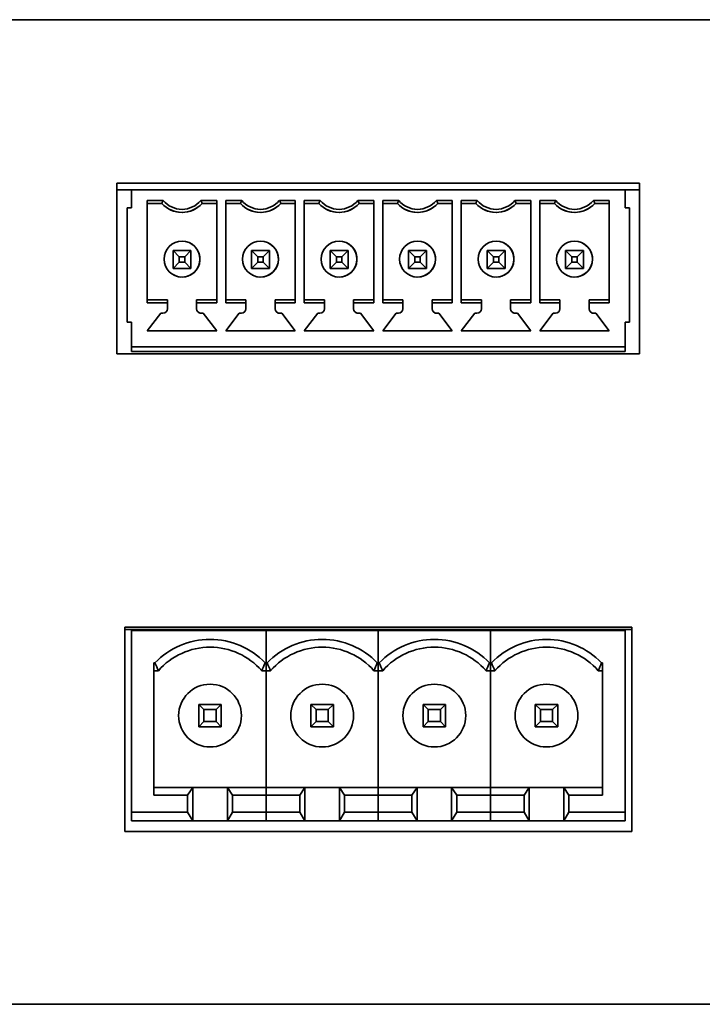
# Model space of a CAD drawing. Header units: millimetres. Extents: x 6 to 589, y 7 to 403.
# Tile 12 of 16: x 516 to 526, y 189 to 203. Entities that reach past the tile are written whole.
import ezdxf

# ---------------------------------------------------------------- set-up
doc = ezdxf.new("R2010")
doc.units = ezdxf.units.MM

msp = doc.modelspace()

# ---------------------------------------------------------------- linework, layer by layer
at = {"color": 7, "linetype": 'Continuous', "lineweight": 35}
for p, q in [((435.8465, 203.3963), (581.1798, 203.3963)), ((523.9232, 203.3971), (523.9232, 203.3963)), ((524.3589, 203.3971), (523.9232, 203.3971)), ((524.3589, 203.3971), (524.3589, 203.3963)), ((525.2822, 203.3971), (524.3589, 203.3971)), ((525.2822, 203.3971), (525.2822, 203.3963)), ((525.7698, 203.3971), (525.2822, 203.3971)), ((525.7698, 203.3971), (525.7698, 203.3963)), ((525.0232, 200.9663), (517.2565, 200.9663)), ((517.2565, 200.9663), (517.2565, 198.433)), ((525.0232, 198.433), (525.0232, 200.9663)), ((517.4732, 200.867), (517.2565, 200.867)), ((517.4732, 200.6004), (517.4732, 200.867)), ((524.8065, 200.867), (517.4732, 200.867)), ((525.0232, 200.867), (524.8065, 200.867)), ((524.8065, 200.867), (524.8065, 200.6004)), ((524.8065, 200.867), (524.8065, 200.867)), ((524.8065, 200.867), (524.8065, 200.6004)), ((517.7065, 200.7117), (517.9437, 200.7117)), ((517.7065, 200.7117), (517.7065, 199.189)), ((517.7065, 200.667), (517.7065, 200.7117)), ((517.7065, 200.667), (517.7065, 200.667)), ((517.7065, 200.667), (517.7065, 199.2337)), ((517.9232, 200.667), (517.7065, 200.667)), ((517.9232, 200.667), (517.7065, 200.667)), ((518.5026, 200.7117), (518.7398, 200.7117)), ((518.7398, 200.667), (518.5232, 200.667)), ((518.7398, 200.667), (518.5232, 200.667)), ((518.5232, 200.667), (518.5232, 200.667)), ((518.7398, 199.189), (518.7398, 200.7117)), ((518.8732, 200.7117), (519.1104, 200.7117)), ((518.8732, 200.7117), (518.8732, 199.189)), ((518.8732, 200.667), (518.8732, 200.7117)), ((518.8732, 200.667), (518.8732, 200.667)), ((518.8732, 200.667), (518.8732, 199.2337)), ((519.0898, 200.667), (518.8732, 200.667)), ((519.0898, 200.667), (518.8732, 200.667)), ((519.6693, 200.7117), (519.9065, 200.7117)), ((519.9065, 200.667), (519.6898, 200.667)), ((519.9065, 200.667), (519.6898, 200.667)), ((519.6898, 200.667), (519.6898, 200.667)), ((519.9065, 199.189), (519.9065, 200.7117)), ((520.0398, 200.7117), (520.277, 200.7117)), ((520.0398, 200.7117), (520.0398, 199.189)), ((520.0398, 200.667), (520.0398, 200.7117)), ((520.0398, 200.667), (520.0398, 200.667)), ((520.0398, 200.667), (520.0398, 199.2337)), ((520.2565, 200.667), (520.0398, 200.667)), ((520.2565, 200.667), (520.0398, 200.667)), ((520.8359, 200.7117), (521.0732, 200.7117)), ((521.0732, 200.667), (520.8565, 200.667)), ((521.0732, 200.667), (520.8565, 200.667)), ((520.8565, 200.667), (520.8565, 200.667)), ((521.0732, 199.189), (521.0732, 200.7117)), ((521.2065, 200.7117), (521.4437, 200.7117)), ((521.2065, 200.7117), (521.2065, 199.189)), ((521.2065, 200.667), (521.2065, 200.7117)), ((521.2065, 200.667), (521.2065, 200.667)), ((521.2065, 200.667), (521.2065, 199.2337)), ((521.4232, 200.667), (521.2065, 200.667)), ((521.4232, 200.667), (521.2065, 200.667)), ((522.0026, 200.7117), (522.2398, 200.7117)), ((522.2398, 200.667), (522.0232, 200.667)), ((522.2398, 200.667), (522.0232, 200.667)), ((522.0232, 200.667), (522.0232, 200.667)), ((522.2398, 199.189), (522.2398, 200.7117)), ((522.3732, 200.7117), (522.6104, 200.7117)), ((522.3732, 200.7117), (522.3732, 199.189)), ((522.3732, 200.667), (522.3732, 200.7117)), ((522.3732, 200.667), (522.3732, 200.667)), ((522.3732, 200.667), (522.3732, 199.2337)), ((522.5898, 200.667), (522.3732, 200.667)), ((522.5898, 200.667), (522.3732, 200.667)), ((523.1693, 200.7117), (523.4065, 200.7117)), ((523.4065, 200.667), (523.1898, 200.667)), ((523.4065, 200.667), (523.1898, 200.667)), ((523.1898, 200.667), (523.1898, 200.667)), ((523.4065, 199.189), (523.4065, 200.7117)), ((523.5398, 200.7117), (523.777, 200.7117)), ((523.5398, 200.7117), (523.5398, 199.189)), ((523.5398, 200.667), (523.5398, 200.7117)), ((523.5398, 200.667), (523.5398, 200.667)), ((523.5398, 200.667), (523.5398, 199.2337)), ((523.7565, 200.667), (523.5398, 200.667)), ((523.7565, 200.667), (523.5398, 200.667)), ((524.3359, 200.7117), (524.5732, 200.7117)), ((524.5732, 200.667), (524.3565, 200.667)), ((524.5732, 200.667), (524.3565, 200.667)), ((524.3565, 200.667), (524.3565, 200.667)), ((524.5732, 199.189), (524.5732, 200.7117)), ((517.4065, 200.6004), (517.4065, 198.9004)), ((517.4732, 200.6004), (517.4065, 200.6004)), ((518.0424, 200.5764), (518.0424, 200.5764)), ((519.2091, 200.5764), (519.2091, 200.5764)), ((520.3757, 200.5764), (520.3757, 200.5764)), ((521.5424, 200.5764), (521.5424, 200.5764)), ((522.7091, 200.5764), (522.7091, 200.5764)), ((523.8757, 200.5764), (523.8757, 200.5764)), ((524.8065, 200.6004), (524.8732, 200.6004)), ((524.8732, 198.9004), (524.8732, 200.6004)), ((524.8732, 200.4337), (524.8732, 200.0137)), ((518.3424, 200.0772), (518.3424, 200.0772)), ((519.5091, 200.0772), (519.5091, 200.0772)), ((520.6757, 200.0772), (520.6757, 200.0772)), ((521.8424, 200.0772), (521.8424, 200.0772)), ((523.0091, 200.0772), (523.0091, 200.0772)), ((524.1757, 200.0772), (524.1757, 200.0772)), ((518.0898, 199.967), (518.3565, 199.967)), ((518.0898, 199.967), (518.1832, 199.8737)), ((518.0898, 199.7004), (518.0898, 199.967)), ((518.3565, 199.967), (518.2632, 199.8737)), ((518.3565, 199.967), (518.3565, 199.7004)), ((518.3565, 199.7004), (518.3565, 199.967)), ((519.2565, 199.967), (519.5232, 199.967)), ((519.2565, 199.967), (519.3498, 199.8737)), ((519.2565, 199.7004), (519.2565, 199.967)), ((519.5232, 199.967), (519.4298, 199.8737)), ((519.5232, 199.967), (519.5232, 199.7004)), ((519.5232, 199.7004), (519.5232, 199.967)), ((520.4232, 199.967), (520.6898, 199.967)), ((520.4232, 199.967), (520.5165, 199.8737)), ((520.4232, 199.7004), (520.4232, 199.967)), ((520.6898, 199.967), (520.5965, 199.8737)), ((520.6898, 199.967), (520.6898, 199.7004)), ((520.6898, 199.7004), (520.6898, 199.967)), ((521.5898, 199.967), (521.8565, 199.967)), ((521.5898, 199.967), (521.6832, 199.8737)), ((521.5898, 199.7004), (521.5898, 199.967)), ((521.8565, 199.967), (521.7632, 199.8737)), ((521.8565, 199.967), (521.8565, 199.7004)), ((521.8565, 199.7004), (521.8565, 199.967)), ((522.7565, 199.967), (523.0232, 199.967)), ((522.7565, 199.967), (522.8498, 199.8737)), ((522.7565, 199.7004), (522.7565, 199.967)), ((523.0232, 199.967), (522.9298, 199.8737)), ((523.0232, 199.967), (523.0232, 199.7004)), ((523.0232, 199.7004), (523.0232, 199.967)), ((523.9232, 199.967), (524.1898, 199.967)), ((523.9232, 199.967), (524.0165, 199.8737)), ((523.9232, 199.7004), (523.9232, 199.967)), ((524.1898, 199.967), (524.0965, 199.8737)), ((524.1898, 199.967), (524.1898, 199.7004)), ((524.1898, 199.967), (524.1898, 199.7004)), ((524.8732, 200.0137), (524.8732, 200.0137)), ((518.1832, 199.7937), (518.0898, 199.7004)), ((518.1832, 199.8737), (518.1832, 199.7937)), ((518.2632, 199.8737), (518.1832, 199.8737)), ((518.1832, 199.7937), (518.2632, 199.7937)), ((518.2632, 199.7937), (518.2632, 199.8737)), ((518.2632, 199.7937), (518.3565, 199.7004)), ((519.3498, 199.7937), (519.2565, 199.7004)), ((519.3498, 199.8737), (519.3498, 199.7937)), ((519.4298, 199.8737), (519.3498, 199.8737)), ((519.3498, 199.7937), (519.4298, 199.7937)), ((519.4298, 199.7937), (519.4298, 199.8737)), ((519.4298, 199.7937), (519.5232, 199.7004)), ((520.5165, 199.7937), (520.4232, 199.7004)), ((520.5165, 199.8737), (520.5165, 199.7937)), ((520.5965, 199.8737), (520.5165, 199.8737)), ((520.5165, 199.7937), (520.5965, 199.7937)), ((520.5965, 199.7937), (520.5965, 199.8737)), ((520.5965, 199.7937), (520.6898, 199.7004)), ((521.6832, 199.7937), (521.5898, 199.7004)), ((521.6832, 199.8737), (521.6832, 199.7937)), ((521.7632, 199.8737), (521.6832, 199.8737)), ((521.6832, 199.7937), (521.7632, 199.7937)), ((521.7632, 199.7937), (521.7632, 199.8737)), ((521.7632, 199.7937), (521.8565, 199.7004)), ((522.8498, 199.7937), (522.7565, 199.7004)), ((522.8498, 199.8737), (522.8498, 199.7937)), ((522.9298, 199.8737), (522.8498, 199.8737)), ((522.8498, 199.7937), (522.9298, 199.7937)), ((522.9298, 199.7937), (522.9298, 199.8737)), ((522.9298, 199.7937), (523.0232, 199.7004)), ((524.0165, 199.7937), (523.9232, 199.7004)), ((524.0165, 199.8737), (524.0165, 199.7937)), ((524.0965, 199.8737), (524.0165, 199.8737)), ((524.0165, 199.7937), (524.0965, 199.7937)), ((524.0965, 199.7937), (524.0965, 199.8737)), ((524.0965, 199.7937), (524.1898, 199.7004)), ((524.8732, 199.847), (524.8732, 199.807)), ((518.3565, 199.7004), (518.0898, 199.7004)), ((518.0898, 199.7004), (518.3565, 199.7004)), ((518.3565, 199.7004), (518.3565, 199.7004)), ((519.5232, 199.7004), (519.2565, 199.7004)), ((519.2565, 199.7004), (519.5232, 199.7004)), ((519.5232, 199.7004), (519.5232, 199.7004)), ((520.6898, 199.7004), (520.4232, 199.7004)), ((520.4232, 199.7004), (520.6898, 199.7004)), ((520.6898, 199.7004), (520.6898, 199.7004)), ((521.8565, 199.7004), (521.5898, 199.7004)), ((521.5898, 199.7004), (521.8565, 199.7004)), ((521.8565, 199.7004), (521.8565, 199.7004)), ((523.0232, 199.7004), (522.7565, 199.7004)), ((522.7565, 199.7004), (523.0232, 199.7004)), ((523.0232, 199.7004), (523.0232, 199.7004)), ((524.1898, 199.7004), (523.9232, 199.7004)), ((524.1898, 199.7004), (523.9232, 199.7004)), ((524.1898, 199.7004), (524.1898, 199.7004)), ((524.8732, 199.6404), (524.8732, 199.6404)), ((524.8732, 199.6404), (524.8732, 199.067)), ((518.1039, 199.6002), (518.1039, 199.6002)), ((519.2706, 199.6002), (519.2706, 199.6002)), ((520.4372, 199.6002), (520.4372, 199.6002)), ((521.6039, 199.6002), (521.6039, 199.6002)), ((522.7706, 199.6002), (522.7706, 199.6002)), ((523.9372, 199.6002), (523.9372, 199.6002)), ((517.7065, 199.2337), (518.0065, 199.2337)), ((517.7065, 199.189), (517.7065, 199.2337)), ((518.0065, 199.189), (517.7065, 199.189)), ((518.0065, 199.2337), (518.0065, 199.1004)), ((518.0065, 199.2337), (518.0065, 199.189)), ((518.0065, 199.2337), (518.0065, 199.2337)), ((518.0065, 199.189), (518.0065, 199.1004)), ((518.4398, 199.2337), (518.7398, 199.2337)), ((518.4398, 199.189), (518.4398, 199.2337)), ((518.7398, 199.189), (518.4398, 199.189)), ((518.4398, 199.1004), (518.4398, 199.189)), ((518.8732, 199.2337), (519.1732, 199.2337)), ((518.8732, 199.189), (518.8732, 199.2337)), ((519.1732, 199.189), (518.8732, 199.189)), ((519.1732, 199.2337), (519.1732, 199.1004)), ((519.1732, 199.2337), (519.1732, 199.189)), ((519.1732, 199.2337), (519.1732, 199.2337)), ((519.1732, 199.189), (519.1732, 199.1004)), ((519.6065, 199.2337), (519.9065, 199.2337)), ((519.6065, 199.189), (519.6065, 199.2337)), ((519.9065, 199.189), (519.6065, 199.189)), ((519.6065, 199.1004), (519.6065, 199.189)), ((520.0398, 199.2337), (520.3398, 199.2337)), ((520.0398, 199.189), (520.0398, 199.2337)), ((520.3398, 199.189), (520.0398, 199.189)), ((520.3398, 199.2337), (520.3398, 199.1004)), ((520.3398, 199.2337), (520.3398, 199.189)), ((520.3398, 199.2337), (520.3398, 199.2337)), ((520.3398, 199.189), (520.3398, 199.1004)), ((520.7732, 199.2337), (521.0732, 199.2337)), ((520.7732, 199.189), (520.7732, 199.2337)), ((521.0732, 199.189), (520.7732, 199.189)), ((520.7732, 199.1004), (520.7732, 199.189)), ((521.2065, 199.2337), (521.5065, 199.2337)), ((521.2065, 199.189), (521.2065, 199.2337)), ((521.5065, 199.189), (521.2065, 199.189)), ((521.5065, 199.2337), (521.5065, 199.1004)), ((521.5065, 199.2337), (521.5065, 199.189)), ((521.5065, 199.2337), (521.5065, 199.2337)), ((521.5065, 199.189), (521.5065, 199.1004)), ((521.9398, 199.2337), (522.2398, 199.2337)), ((521.9398, 199.189), (521.9398, 199.2337)), ((522.2398, 199.189), (521.9398, 199.189)), ((521.9398, 199.1004), (521.9398, 199.189)), ((522.3732, 199.2337), (522.6732, 199.2337)), ((522.3732, 199.189), (522.3732, 199.2337)), ((522.6732, 199.189), (522.3732, 199.189)), ((522.6732, 199.2337), (522.6732, 199.1004)), ((522.6732, 199.2337), (522.6732, 199.189)), ((522.6732, 199.2337), (522.6732, 199.2337)), ((522.6732, 199.189), (522.6732, 199.1004)), ((523.1065, 199.2337), (523.4065, 199.2337)), ((523.1065, 199.189), (523.1065, 199.2337)), ((523.1065, 199.1004), (523.1065, 199.189)), ((523.4065, 199.189), (523.1065, 199.189)), ((523.5398, 199.2337), (523.8398, 199.2337)), ((523.5398, 199.189), (523.5398, 199.2337)), ((523.8398, 199.189), (523.5398, 199.189)), ((523.8398, 199.2337), (523.8398, 199.1004)), ((523.8398, 199.2337), (523.8398, 199.189)), ((523.8398, 199.2337), (523.8398, 199.2337)), ((523.8398, 199.189), (523.8398, 199.1004)), ((524.2732, 199.2337), (524.5732, 199.2337)), ((524.2732, 199.189), (524.2732, 199.2337)), ((524.2732, 199.1004), (524.2732, 199.189)), ((524.5732, 199.189), (524.2732, 199.189)), ((517.9065, 199.0337), (517.7065, 198.7737)), ((517.9065, 199.0337), (517.7065, 198.7737)), ((517.9398, 199.0337), (517.9065, 199.0337)), ((517.9398, 199.0337), (517.9065, 199.0337)), ((517.9065, 199.0337), (517.9065, 199.0337)), ((518.5398, 199.0337), (518.5065, 199.0337)), ((518.5398, 199.0337), (518.5065, 199.0337)), ((518.7398, 198.7737), (518.5398, 199.0337)), ((519.0732, 199.0337), (518.8732, 198.7737)), ((519.0732, 199.0337), (518.8732, 198.7737)), ((519.1065, 199.0337), (519.0732, 199.0337)), ((519.1065, 199.0337), (519.0732, 199.0337)), ((519.0732, 199.0337), (519.0732, 199.0337)), ((519.7065, 199.0337), (519.6732, 199.0337)), ((519.7065, 199.0337), (519.6732, 199.0337)), ((519.9065, 198.7737), (519.7065, 199.0337)), ((520.2398, 199.0337), (520.0398, 198.7737)), ((520.2398, 199.0337), (520.0398, 198.7737)), ((520.2732, 199.0337), (520.2398, 199.0337)), ((520.2732, 199.0337), (520.2398, 199.0337)), ((520.2398, 199.0337), (520.2398, 199.0337)), ((520.8732, 199.0337), (520.8398, 199.0337)), ((520.8732, 199.0337), (520.8398, 199.0337)), ((521.0732, 198.7737), (520.8732, 199.0337)), ((521.4065, 199.0337), (521.2065, 198.7737)), ((521.4065, 199.0337), (521.2065, 198.7737)), ((521.4398, 199.0337), (521.4065, 199.0337)), ((521.4398, 199.0337), (521.4065, 199.0337)), ((521.4065, 199.0337), (521.4065, 199.0337)), ((522.0398, 199.0337), (522.0065, 199.0337)), ((522.0398, 199.0337), (522.0065, 199.0337)), ((522.2398, 198.7737), (522.0398, 199.0337)), ((522.5732, 199.0337), (522.3732, 198.7737)), ((522.5732, 199.0337), (522.3732, 198.7737)), ((522.6065, 199.0337), (522.5732, 199.0337)), ((522.6065, 199.0337), (522.5732, 199.0337)), ((522.5732, 199.0337), (522.5732, 199.0337)), ((523.2065, 199.0337), (523.1732, 199.0337)), ((523.2065, 199.0337), (523.1732, 199.0337)), ((523.4065, 198.7737), (523.2065, 199.0337)), ((523.7398, 199.0337), (523.5398, 198.7737)), ((523.7398, 199.0337), (523.5398, 198.7737)), ((523.7732, 199.0337), (523.7398, 199.0337)), ((523.7732, 199.0337), (523.7398, 199.0337)), ((523.7398, 199.0337), (523.7398, 199.0337)), ((524.3732, 199.0337), (524.3398, 199.0337)), ((524.3732, 199.0337), (524.3398, 199.0337)), ((524.5732, 198.7737), (524.3732, 199.0337)), ((517.4732, 198.9004), (517.4065, 198.9004)), ((517.4732, 198.9004), (517.4065, 198.9004)), ((517.4732, 198.5337), (517.4732, 198.9004)), ((524.8065, 198.9004), (524.8732, 198.9004)), ((524.8065, 198.9004), (524.8065, 198.5337)), ((524.8065, 198.9004), (524.8065, 198.5404)), ((524.8065, 198.9004), (524.8732, 198.9004)), ((517.7065, 198.7737), (518.7398, 198.7737)), ((518.8732, 198.7737), (519.9065, 198.7737)), ((520.0398, 198.7737), (521.0732, 198.7737)), ((521.2065, 198.7737), (522.2398, 198.7737)), ((522.3732, 198.7737), (523.4065, 198.7737)), ((523.5398, 198.7737), (524.5732, 198.7737)), ((524.8065, 198.5337), (517.4732, 198.5337)), ((517.4732, 198.5337), (517.4732, 198.5337)), ((524.8065, 198.5337), (517.4732, 198.5337)), ((517.4732, 198.517), (517.4732, 198.5337)), ((517.4732, 198.467), (517.4732, 198.517)), ((524.8065, 198.467), (517.4732, 198.467)), ((524.8065, 198.467), (517.4732, 198.467)), ((524.8065, 198.5404), (524.8065, 198.5404)), ((524.8065, 198.517), (524.8065, 198.5404)), ((524.8065, 198.5337), (524.8065, 198.5337)), ((524.8065, 198.5337), (524.8065, 198.517)), ((524.8065, 198.517), (524.8065, 198.467)), ((524.8065, 198.467), (524.8065, 198.517)), ((517.2565, 198.433), (525.0232, 198.433)), ((524.9065, 194.3663), (517.3732, 194.3663)), ((517.3732, 194.3663), (517.3732, 191.333)), ((524.9065, 191.333), (524.9065, 194.3663)), ((524.9065, 194.3335), (517.3732, 194.3335)), ((517.4732, 191.6209), (517.4732, 194.3209)), ((519.4732, 194.3209), (517.4732, 194.3209)), ((518.4732, 194.3209), (518.4732, 194.3335)), ((518.8065, 194.3209), (518.8065, 194.3335)), ((519.4732, 193.8371), (519.4732, 194.3209)), ((521.1398, 194.3209), (519.4732, 194.3209)), ((519.4732, 193.8371), (519.4732, 194.3209)), ((520.1398, 194.3209), (520.1398, 194.3335)), ((520.4732, 194.3209), (520.4732, 194.3335)), ((521.1398, 193.8371), (521.1398, 194.3209)), ((522.8065, 194.3209), (521.1398, 194.3209)), ((521.1398, 193.8371), (521.1398, 194.3209)), ((521.8065, 194.3209), (521.8065, 194.3335)), ((522.1398, 194.3209), (522.1398, 194.3335)), ((522.8065, 193.8371), (522.8065, 194.3209)), ((522.8065, 193.8371), (522.8065, 194.3209)), ((524.8065, 194.3209), (522.8065, 194.3209)), ((523.4732, 194.3209), (523.4732, 194.3335)), ((523.8065, 194.3209), (523.8065, 194.3335)), ((524.8065, 194.3209), (524.8065, 191.6209)), ((517.8065, 193.8371), (517.821, 193.8371)), ((517.8065, 191.8715), (517.8065, 193.8371)), ((519.4732, 193.8371), (519.4586, 193.8371)), ((519.4732, 193.7209), (519.4732, 193.8371)), ((519.4732, 193.8371), (519.4877, 193.8371)), ((519.4732, 193.7209), (519.4732, 193.8371)), ((521.1398, 193.8371), (521.1253, 193.8371)), ((521.1398, 193.7209), (521.1398, 193.8371)), ((521.1398, 193.8371), (521.1544, 193.8371)), ((521.1398, 193.7209), (521.1398, 193.8371)), ((522.8065, 193.8371), (522.792, 193.8371)), ((522.8065, 193.7209), (522.8065, 193.8371)), ((522.8065, 193.8371), (522.821, 193.8371)), ((522.8065, 193.7209), (522.8065, 193.8371)), ((524.4732, 193.8371), (524.4586, 193.8371)), ((524.4732, 193.8371), (524.4732, 191.8715)), ((517.8723, 193.7209), (517.8065, 193.7209)), ((517.8723, 193.7209), (517.8065, 193.7209)), ((517.8723, 193.7209), (517.8723, 193.7209)), ((519.4732, 193.7209), (519.4074, 193.7209)), ((519.4732, 193.7209), (519.4074, 193.7209)), ((519.4074, 193.7209), (519.4074, 193.7209)), ((519.4732, 191.9876), (519.4732, 193.7209)), ((519.5389, 193.7209), (519.4732, 193.7209)), ((519.5389, 193.7209), (519.4732, 193.7209)), ((519.4732, 191.9876), (519.4732, 193.7209)), ((519.5389, 193.7209), (519.5389, 193.7209)), ((521.1398, 193.7209), (521.0741, 193.7209)), ((521.1398, 193.7209), (521.0741, 193.7209)), ((521.0741, 193.7209), (521.0741, 193.7209)), ((521.1398, 191.9876), (521.1398, 193.7209)), ((521.2056, 193.7209), (521.1398, 193.7209)), ((521.2056, 193.7209), (521.1398, 193.7209)), ((521.1398, 191.9876), (521.1398, 193.7209)), ((521.2056, 193.7209), (521.2056, 193.7209)), ((522.8065, 193.7209), (522.7407, 193.7209)), ((522.8065, 193.7209), (522.7407, 193.7209)), ((522.7407, 193.7209), (522.7407, 193.7209)), ((522.8065, 191.9876), (522.8065, 193.7209)), ((522.8723, 193.7209), (522.8065, 193.7209)), ((522.8723, 193.7209), (522.8065, 193.7209)), ((522.8065, 191.9876), (522.8065, 193.7209)), ((522.8723, 193.7209), (522.8723, 193.7209)), ((524.4732, 193.7209), (524.4074, 193.7209)), ((524.4732, 193.7209), (524.4074, 193.7209)), ((524.4074, 193.7209), (524.4074, 193.7209)), ((518.4732, 193.2209), (518.4732, 192.8876)), ((518.4732, 193.2209), (518.5496, 193.1445)), ((518.8065, 193.2209), (518.4732, 193.2209)), ((518.8065, 193.2209), (518.7301, 193.1445)), ((518.8065, 192.8876), (518.8065, 193.2209)), ((520.1398, 193.2209), (520.1398, 192.8876)), ((520.1398, 193.2209), (520.2162, 193.1445)), ((520.4732, 193.2209), (520.1398, 193.2209)), ((520.4732, 193.2209), (520.3968, 193.1445)), ((520.4732, 192.8876), (520.4732, 193.2209)), ((521.8065, 193.2209), (521.8065, 192.8876)), ((521.8065, 193.2209), (521.8829, 193.1445)), ((522.1398, 193.2209), (521.8065, 193.2209)), ((522.1398, 193.2209), (522.0634, 193.1445)), ((522.1398, 192.8876), (522.1398, 193.2209)), ((523.4732, 193.2209), (523.4732, 192.8876)), ((523.4732, 193.2209), (523.5496, 193.1445)), ((523.8065, 193.2209), (523.4732, 193.2209)), ((523.8065, 193.2209), (523.7301, 193.1445)), ((523.8065, 192.8876), (523.8065, 193.2209)), ((518.1732, 193.0543), (518.1732, 193.0543)), ((518.5496, 193.1445), (518.5496, 192.964)), ((518.5496, 193.1445), (518.7301, 193.1445)), ((518.7301, 193.1445), (518.7301, 192.964)), ((519.8398, 193.0543), (519.8398, 193.0543)), ((520.2162, 193.1445), (520.2162, 192.964)), ((520.2162, 193.1445), (520.3968, 193.1445)), ((520.3968, 193.1445), (520.3968, 192.964)), ((521.5065, 193.0543), (521.5065, 193.0543)), ((521.8829, 193.1445), (521.8829, 192.964)), ((521.8829, 193.1445), (522.0634, 193.1445)), ((522.0634, 193.1445), (522.0634, 192.964)), ((523.1732, 193.0543), (523.1732, 193.0543)), ((523.5496, 193.1445), (523.5496, 192.964)), ((523.5496, 193.1445), (523.7301, 193.1445)), ((523.7301, 193.1445), (523.7301, 192.964)), ((518.5496, 192.964), (518.4732, 192.8876)), ((518.4732, 192.8876), (518.8065, 192.8876)), ((518.8065, 192.8876), (518.4732, 192.8876)), ((518.5496, 192.964), (518.7301, 192.964)), ((518.7301, 192.964), (518.8065, 192.8876)), ((520.2162, 192.964), (520.1398, 192.8876)), ((520.1398, 192.8876), (520.4732, 192.8876)), ((520.4732, 192.8876), (520.1398, 192.8876)), ((520.2162, 192.964), (520.3968, 192.964)), ((520.3968, 192.964), (520.4732, 192.8876)), ((521.8829, 192.964), (521.8065, 192.8876)), ((521.8065, 192.8876), (522.1398, 192.8876)), ((522.1398, 192.8876), (521.8065, 192.8876)), ((521.8829, 192.964), (522.0634, 192.964)), ((522.0634, 192.964), (522.1398, 192.8876)), ((523.5496, 192.964), (523.4732, 192.8876)), ((523.4732, 192.8876), (523.8065, 192.8876)), ((523.8065, 192.8876), (523.4732, 192.8876)), ((523.5496, 192.964), (523.7301, 192.964)), ((523.7301, 192.964), (523.8065, 192.8876)), ((518.3829, 191.9876), (517.8065, 191.9876)), ((518.3065, 191.8715), (517.8065, 191.8715)), ((518.3829, 191.9876), (518.3065, 191.8715)), ((518.3065, 191.8715), (518.3065, 191.6209)), ((518.3829, 191.4876), (518.3829, 191.9876)), ((518.8968, 191.9876), (518.3829, 191.9876)), ((518.8968, 191.9876), (518.8968, 191.4876)), ((518.9732, 191.8715), (518.8968, 191.9876)), ((519.4732, 191.9876), (518.8968, 191.9876)), ((519.4732, 191.8715), (518.9732, 191.8715)), ((518.9732, 191.6209), (518.9732, 191.8715)), ((519.4732, 191.8715), (519.4732, 191.9876)), ((520.0496, 191.9876), (519.4732, 191.9876)), ((519.4732, 191.8715), (519.4732, 191.9876)), ((519.4732, 191.6209), (519.4732, 191.8715)), ((519.4732, 191.6209), (519.4732, 191.8715)), ((519.9732, 191.8715), (519.4732, 191.8715)), ((520.0496, 191.9876), (519.9732, 191.8715)), ((519.9732, 191.8715), (519.9732, 191.6209)), ((520.0496, 191.4876), (520.0496, 191.9876)), ((520.5634, 191.9876), (520.0496, 191.9876)), ((520.5634, 191.9876), (520.5634, 191.4876)), ((520.6398, 191.8715), (520.5634, 191.9876)), ((521.1398, 191.9876), (520.5634, 191.9876)), ((521.1398, 191.8715), (520.6398, 191.8715)), ((520.6398, 191.6209), (520.6398, 191.8715)), ((521.1398, 191.8715), (521.1398, 191.9876)), ((521.7162, 191.9876), (521.1398, 191.9876)), ((521.1398, 191.8715), (521.1398, 191.9876)), ((521.1398, 191.6209), (521.1398, 191.8715)), ((521.1398, 191.6209), (521.1398, 191.8715)), ((521.6398, 191.8715), (521.1398, 191.8715)), ((521.7162, 191.9876), (521.6398, 191.8715)), ((521.6398, 191.8715), (521.6398, 191.6209)), ((521.7162, 191.4876), (521.7162, 191.9876)), ((522.2301, 191.9876), (521.7162, 191.9876)), ((522.2301, 191.9876), (522.2301, 191.4876)), ((522.3065, 191.8715), (522.2301, 191.9876)), ((522.8065, 191.9876), (522.2301, 191.9876)), ((522.8065, 191.8715), (522.3065, 191.8715)), ((522.3065, 191.6209), (522.3065, 191.8715)), ((522.8065, 191.8715), (522.8065, 191.9876)), ((523.3829, 191.9876), (522.8065, 191.9876)), ((522.8065, 191.8715), (522.8065, 191.9876)), ((522.8065, 191.6209), (522.8065, 191.8715)), ((522.8065, 191.6209), (522.8065, 191.8715)), ((523.3065, 191.8715), (522.8065, 191.8715)), ((523.3829, 191.9876), (523.3065, 191.8715)), ((523.3065, 191.8715), (523.3065, 191.6209)), ((523.3829, 191.4876), (523.3829, 191.9876)), ((523.8968, 191.9876), (523.3829, 191.9876)), ((523.8968, 191.9876), (523.8968, 191.4876)), ((523.9732, 191.8715), (523.8968, 191.9876)), ((524.4732, 191.9876), (523.8968, 191.9876)), ((523.9732, 191.6209), (523.9732, 191.8715)), ((524.4732, 191.8715), (523.9732, 191.8715)), ((518.3065, 191.6209), (517.4732, 191.6209)), ((517.4732, 191.4876), (517.4732, 191.6209)), ((518.3065, 191.6209), (518.3829, 191.4876)), ((518.8968, 191.4876), (518.9732, 191.6209)), ((518.9732, 191.6209), (519.4732, 191.6209)), ((519.4732, 191.4876), (519.4732, 191.6209)), ((519.4732, 191.4876), (519.4732, 191.6209)), ((519.9732, 191.6209), (519.4732, 191.6209)), ((519.9732, 191.6209), (520.0496, 191.4876)), ((520.5634, 191.4876), (520.6398, 191.6209)), ((520.6398, 191.6209), (521.1398, 191.6209)), ((521.1398, 191.4876), (521.1398, 191.6209)), ((521.1398, 191.4876), (521.1398, 191.6209)), ((521.6398, 191.6209), (521.1398, 191.6209)), ((521.6398, 191.6209), (521.7162, 191.4876)), ((522.2301, 191.4876), (522.3065, 191.6209)), ((522.3065, 191.6209), (522.8065, 191.6209)), ((522.8065, 191.4876), (522.8065, 191.6209)), ((522.8065, 191.4876), (522.8065, 191.6209)), ((523.3065, 191.6209), (522.8065, 191.6209)), ((523.3065, 191.6209), (523.3829, 191.4876)), ((523.8968, 191.4876), (523.9732, 191.6209)), ((523.9732, 191.6209), (524.8065, 191.6209)), ((524.8065, 191.6209), (524.8065, 191.4876)), ((518.3829, 191.4876), (517.4732, 191.4876)), ((519.4732, 191.4876), (517.4732, 191.4876)), ((517.4732, 191.4876), (517.4732, 191.4876)), ((518.3829, 191.4876), (518.8968, 191.4876)), ((518.8968, 191.4876), (519.4732, 191.4876)), ((520.0496, 191.4876), (519.4732, 191.4876)), ((521.1398, 191.4876), (519.4732, 191.4876)), ((520.0496, 191.4876), (520.5634, 191.4876)), ((520.5634, 191.4876), (521.1398, 191.4876)), ((521.7162, 191.4876), (521.1398, 191.4876)), ((522.8065, 191.4876), (521.1398, 191.4876)), ((521.7162, 191.4876), (522.2301, 191.4876)), ((522.2301, 191.4876), (522.8065, 191.4876)), ((523.3829, 191.4876), (522.8065, 191.4876)), ((524.8065, 191.4876), (522.8065, 191.4876)), ((523.3829, 191.4876), (523.8968, 191.4876)), ((523.8968, 191.4876), (524.8065, 191.4876)), ((524.8065, 191.4876), (524.8065, 191.4876)), ((517.3732, 191.333), (524.9065, 191.333)), ((435.7465, 188.763), (581.2798, 188.763))]:
    msp.add_line(p, q, dxfattribs=at)
at = {"color": 7, "linetype": 'Continuous', "lineweight": 35, "flags": 128}
for points in [[(524.8732, 200.6004), (524.8732, 200.5972), (524.8732, 200.5877), (524.8732, 200.5723), (524.8732, 200.5515), (524.8732, 200.5263), (524.8732, 200.4975), (524.8732, 200.4662), (524.8732, 200.4337)], [(524.8732, 200.0137), (524.8732, 200.0105), (524.8732, 200.001), (524.8732, 199.9856), (524.8732, 199.9649), (524.8732, 199.9396), (524.8732, 199.9108), (524.8732, 199.8795), (524.8732, 199.847)], [(524.8732, 199.807), (524.8732, 199.7745), (524.8732, 199.7432), (524.8732, 199.7144), (524.8732, 199.6892), (524.8732, 199.6685), (524.8732, 199.653), (524.8732, 199.6436), (524.8732, 199.6404)], [(524.8732, 199.067), (524.8732, 199.0345), (524.8732, 199.0032), (524.8732, 198.9744), (524.8732, 198.9492), (524.8732, 198.9285), (524.8732, 198.913), (524.8732, 198.9036), (524.8732, 198.9004)]]:
    msp.add_lwpolyline(points, dxfattribs=at)
at = {"color": 7, "linetype": 'Continuous', "lineweight": 35}
for centre, radius in [((518.2232, 199.8387), 0.2667), ((519.3898, 199.8387), 0.2667), ((520.5565, 199.8387), 0.2667), ((521.7232, 199.8387), 0.2667), ((522.8898, 199.8387), 0.2667), ((524.0565, 199.8387), 0.2667), ((518.6398, 193.0543), 0.4667), ((520.3065, 193.0543), 0.4667), ((521.9732, 193.0543), 0.4667), ((523.6398, 193.0543), 0.4667)]:
    msp.add_circle(centre, radius, dxfattribs=at)
for centre, radius, start, end in [((518.2232, 200.9379), 0.4042, 222.07502, 317.92498), ((518.2232, 200.9379), 0.3595, 218.98482, 321.01518), ((518.2232, 200.9379), 0.4042, 243.43496, 317.92498), ((519.3898, 200.9379), 0.4042, 222.07502, 317.92498), ((519.3898, 200.9379), 0.3595, 218.98482, 321.01518), ((519.3898, 200.9379), 0.4042, 243.43496, 317.92498), ((520.5565, 200.9379), 0.4042, 222.07502, 317.92498), ((520.5565, 200.9379), 0.3595, 218.98482, 321.01518), ((520.5565, 200.9379), 0.4042, 243.43496, 317.92498), ((521.7232, 200.9379), 0.4042, 222.07502, 317.92498), ((521.7232, 200.9379), 0.3595, 218.98482, 321.01518), ((521.7232, 200.9379), 0.4042, 243.43496, 317.92498), ((522.8898, 200.9379), 0.4042, 222.07502, 317.92498), ((522.8898, 200.9379), 0.3595, 218.98482, 321.01518), ((522.8898, 200.9379), 0.4042, 243.43496, 317.92498), ((524.0565, 200.9379), 0.4042, 222.07502, 317.92498), ((524.0565, 200.9379), 0.3595, 218.98482, 321.01518), ((524.0565, 200.9379), 0.4042, 243.43496, 317.92498), ((518.2232, 199.8387), 0.2667, 243.43496, 63.43496), ((519.3898, 199.8387), 0.2667, 243.43496, 63.43496), ((520.5565, 199.8387), 0.2667, 243.43496, 63.43496), ((521.7232, 199.8387), 0.2667, 243.43496, 63.43496), ((522.8898, 199.8387), 0.2667, 243.43496, 63.43496), ((524.0565, 199.8387), 0.2667, 243.43496, 63.43496), ((517.9398, 199.1004), 0.0667, 270, 0), ((517.9398, 199.1004), 0.0667, 270, 0), ((518.5065, 199.1004), 0.0667, 180, 270), ((518.5065, 199.1004), 0.0667, 243.43496, 270), ((519.1065, 199.1004), 0.0667, 270, 0), ((519.1065, 199.1004), 0.0667, 270, 0), ((519.6732, 199.1004), 0.0667, 180, 270), ((519.6732, 199.1004), 0.0667, 243.43496, 270), ((520.2732, 199.1004), 0.0667, 270, 0), ((520.2732, 199.1004), 0.0667, 270, 0), ((520.8398, 199.1004), 0.0667, 180, 270), ((520.8398, 199.1004), 0.0667, 243.43496, 270), ((521.4398, 199.1004), 0.0667, 270, 0), ((521.4398, 199.1004), 0.0667, 270, 0), ((522.0065, 199.1004), 0.0667, 180, 270), ((522.0065, 199.1004), 0.0667, 243.43496, 270), ((522.6065, 199.1004), 0.0667, 270, 0), ((522.6065, 199.1004), 0.0667, 270, 0), ((523.1732, 199.1004), 0.0667, 180, 270), ((523.1732, 199.1004), 0.0667, 243.43496, 270), ((523.7732, 199.1004), 0.0667, 270, 0), ((523.7732, 199.1004), 0.0667, 270, 0), ((524.3398, 199.1004), 0.0667, 180, 270), ((524.3398, 199.1004), 0.0667, 243.43496, 270), ((518.6398, 193.0543), 1.1328, 43.71131, 136.28869), ((518.6398, 193.0543), 1.0167, 40.97561, 139.02439), ((518.6398, 193.0543), 1.0167, 40.97561, 139.02439), ((520.3065, 193.0543), 1.1328, 43.71131, 136.28869), ((520.3065, 193.0543), 1.0167, 40.97561, 139.02439), ((520.3065, 193.0543), 1.0167, 40.97561, 139.02439), ((521.9732, 193.0543), 1.1328, 43.71131, 136.28869), ((521.9732, 193.0543), 1.0167, 40.97561, 139.02439), ((521.9732, 193.0543), 1.0167, 40.97561, 139.02439), ((523.6398, 193.0543), 1.1328, 43.71131, 136.28869), ((523.6398, 193.0543), 1.0167, 40.97561, 139.02439), ((523.6398, 193.0543), 1.0167, 40.97561, 139.02439), ((518.6398, 193.0543), 0.4667, 180, 0), ((520.3065, 193.0543), 0.4667, 180, 0), ((521.9732, 193.0543), 0.4667, 180, 0), ((523.6398, 193.0543), 0.4667, 180, 0)]:
    msp.add_arc(centre, radius, start, end, dxfattribs=at)
for points in [[(517.9232, 200.667), (517.9265, 200.6745), (517.9298, 200.6819), (517.9367, 200.6968), (517.9402, 200.7043), (517.9437, 200.7117)], [(518.5232, 200.667), (518.5198, 200.6745), (518.5165, 200.6819), (518.5096, 200.6968), (518.5062, 200.7043), (518.5026, 200.7117)], [(519.0898, 200.667), (519.0931, 200.6745), (519.0965, 200.6819), (519.1033, 200.6968), (519.1068, 200.7043), (519.1104, 200.7117)], [(519.6898, 200.667), (519.6865, 200.6745), (519.6831, 200.6819), (519.6763, 200.6968), (519.6728, 200.7043), (519.6693, 200.7117)], [(520.2565, 200.667), (520.2598, 200.6745), (520.2632, 200.6819), (520.27, 200.6968), (520.2735, 200.7043), (520.277, 200.7117)], [(520.8565, 200.667), (520.8532, 200.6745), (520.8498, 200.6819), (520.843, 200.6968), (520.8395, 200.7043), (520.8359, 200.7117)], [(521.4232, 200.667), (521.4265, 200.6745), (521.4298, 200.6819), (521.4367, 200.6968), (521.4402, 200.7043), (521.4437, 200.7117)], [(522.0232, 200.667), (522.0198, 200.6745), (522.0165, 200.6819), (522.0096, 200.6968), (522.0062, 200.7043), (522.0026, 200.7117)], [(522.5898, 200.667), (522.5931, 200.6745), (522.5965, 200.6819), (522.6033, 200.6968), (522.6068, 200.7043), (522.6104, 200.7117)], [(523.1898, 200.667), (523.1865, 200.6745), (523.1831, 200.6819), (523.1763, 200.6968), (523.1728, 200.7043), (523.1693, 200.7117)], [(523.7565, 200.667), (523.7598, 200.6745), (523.7632, 200.6819), (523.77, 200.6968), (523.7735, 200.7043), (523.777, 200.7117)], [(524.3565, 200.667), (524.3532, 200.6745), (524.3498, 200.6819), (524.343, 200.6968), (524.3395, 200.7043), (524.3359, 200.7117)]]:
    msp.add_open_spline(points, degree=3, knots=[0, 0, 0, 0, 0.26065254, 0.26065254, 0.52130508, 0.52130508, 0.52130508, 0.52130508], dxfattribs=at)
for points in [[(517.8723, 193.7209), (517.8552, 193.7584), (517.8381, 193.7971), (517.821, 193.8371)], [(519.4074, 193.7209), (519.425, 193.7596), (519.4421, 193.7983), (519.4586, 193.8371)], [(519.5389, 193.7209), (519.5218, 193.7584), (519.5048, 193.7971), (519.4877, 193.8371)], [(521.0741, 193.7209), (521.0917, 193.7596), (521.1088, 193.7983), (521.1253, 193.8371)], [(521.2056, 193.7209), (521.1885, 193.7584), (521.1714, 193.7971), (521.1544, 193.8371)], [(522.7407, 193.7209), (522.7584, 193.7596), (522.7754, 193.7983), (522.792, 193.8371)], [(522.8723, 193.7209), (522.8552, 193.7584), (522.8381, 193.7971), (522.821, 193.8371)], [(524.4074, 193.7209), (524.425, 193.7596), (524.4421, 193.7983), (524.4586, 193.8371)]]:
    msp.add_open_spline(points, degree=3, dxfattribs=at)

doc.saveas('drawing.dxf')
